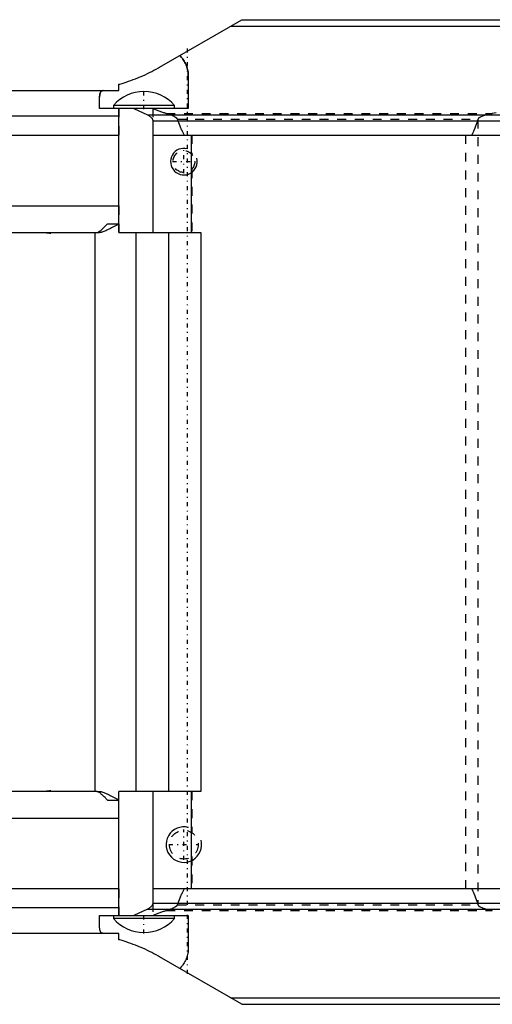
# Model space of a CAD drawing. Extents: x -565 to 345, y -109 to 109.
# Tile 2 of 19: x -441 to -387, y -56 to 56. Entities that reach past the tile are written whole.
import ezdxf

# ---------------------------------------------------------------- set-up
doc = ezdxf.new("R2010")
doc.units = 0
doc.linetypes.add('CENTER', pattern=[1.5, 0.45, -0.5, 0.05, -0.5])
doc.linetypes.add('DASHED', pattern=[2, 1, -1])
for name, color, linetype in [('AM_0', 7, 'CONTINUOUS'), ('AM_10', 7, 'CONTINUOUS'), ('AM_3', 7, 'DASHED'), ('AM_7', 7, 'CENTER')]:
    doc.layers.add(name, color=color, linetype=linetype)

msp = doc.modelspace()

# ---------------------------------------------------------------- linework, layer by layer
at = {"layer": 'AM_0', "color": 7, "linetype": 'CONTINUOUS'}
for p, q in [((-424.76, 50.14), (-415.47, 55.5)), ((-416.72, 54.78), (-318.97, 54.78)), ((-415.47, 55.5), (-319.93, 55.5)), ((-421.5, 49.14), (-421.5, 45.5)), ((-429.33, 47.5), (-429.33, 48.22)), ((-527.54, 47.5), (-429.33, 47.5)), ((-431.5, 45.5), (-431.5, 46.76)), ((-429.95, 45.84), (-429.95, 45.5)), ((-423.05, 45.84), (-429.95, 45.84)), ((-423.05, 45.5), (-423.05, 45.84)), ((-429.33, 44.64), (-483.5, 44.64)), ((-421.5, 45.5), (-431.5, 45.5)), ((-429.33, 31.5), (-429.33, 45.5)), ((-427.64, 45.5), (-426.12, 44.79)), ((-426.12, 44.79), (-319.59, 44.79)), ((-425.51, 44.09), (-320.14, 44.09)), ((-425.51, 44.09), (-425.51, 31.5)), ((-531, 42.5), (-429.33, 42.5)), ((-425.51, 42.5), (-320.14, 42.5)), ((-421.19, 42.5), (-421.19, 31.5)), ((-500, 34.5), (-429.33, 34.5)), ((-430.61, 32.5), (-429.33, 32.5)), ((-486.7, 31.5), (-431.83, 31.5)), ((-437, 31.42), (-437, 31.5)), ((-432, -31.5), (-432, 31.5)), ((-429.33, 31.5), (-420.1, 31.5)), ((-427.42, 31.5), (-427.42, -31.5)), ((-423.75, 31.5), (-423.75, -31.5)), ((-420.1, 31.5), (-420.1, -31.5)), ((-431.83, -31.5), (-486.7, -31.5)), ((-437, -31.5), (-437, -31.42)), ((-429.33, -45.5), (-429.33, -31.5)), ((-420.1, -31.5), (-429.33, -31.5)), ((-425.51, -31.5), (-425.51, -44.09)), ((-421.19, -31.5), (-421.19, -42.5)), ((-430.61, -32.5), (-429.33, -32.5)), ((-500, -34.5), (-429.33, -34.5)), ((-429.33, -42.5), (-531, -42.5)), ((-320.14, -42.5), (-425.51, -42.5)), ((-425.51, -44.09), (-320.14, -44.09)), ((-429.33, -44.64), (-483.5, -44.64)), ((-431.5, -46.76), (-431.5, -45.5)), ((-431.5, -45.5), (-421.5, -45.5)), ((-429.95, -45.5), (-429.95, -45.84)), ((-426.12, -44.79), (-427.64, -45.5)), ((-426.12, -44.79), (-319.59, -44.79)), ((-423.05, -45.84), (-423.05, -45.5)), ((-421.5, -45.5), (-421.5, -49.14)), ((-423.05, -45.84), (-429.95, -45.84)), ((-429.33, -47.5), (-527.54, -47.5)), ((-429.33, -48.22), (-429.33, -47.5)), ((-415.47, -55.5), (-424.76, -50.14)), ((-416.72, -54.78), (-318.97, -54.78)), ((-415.47, -55.5), (-319.93, -55.5))]:
    msp.add_line(p, q, dxfattribs=at)
for points in [[(-422.46, 51.46, 0), (-422.41, 51.41, 0), (-422.31, 51.29, 0), (-422.21, 51.17, 0), (-422.16, 51.11, 0), (-422.12, 51.05, 0), (-422.03, 50.93, 0), (-421.95, 50.81, 0), (-421.88, 50.68, 0), (-421.82, 50.55, 0), (-421.76, 50.42, 0), (-421.73, 50.35, 0), (-421.7, 50.29, 0), (-421.66, 50.15, 0), (-421.62, 50.02, 0), (-421.58, 49.88, 0), (-421.55, 49.75, 0), (-421.53, 49.61, 0), (-421.52, 49.54, 0), (-421.52, 49.48, 0), (-421.51, 49.34, 0), (-421.5, 49.21, 0), (-421.5, 49.14, 0)], [(-429.33, 48.22, 0), (-429.21, 48.25, 0), (-428.97, 48.32, 0), (-428.73, 48.4, 0), (-428.61, 48.43, 0), (-428.49, 48.47, 0), (-428.24, 48.56, 0), (-427.98, 48.65, 0), (-427.72, 48.74, 0), (-427.45, 48.84, 0), (-427.18, 48.95, 0), (-427.04, 49.01, 0), (-426.91, 49.07, 0), (-426.64, 49.18, 0), (-426.37, 49.3, 0), (-426.11, 49.42, 0), (-425.86, 49.55, 0), (-425.62, 49.67, 0), (-425.49, 49.73, 0), (-425.37, 49.8, 0), (-425.12, 49.93, 0), (-424.88, 50.07, 0), (-424.76, 50.14, 0)], [(-431.5, 46.76, 0), (-431.5, 46.8, 0), (-431.5, 46.87, 0), (-431.49, 46.94, 0), (-431.49, 46.97, 0), (-431.49, 47.01, 0), (-431.48, 47.07, 0), (-431.47, 47.13, 0), (-431.45, 47.18, 0), (-431.44, 47.23, 0), (-431.42, 47.28, 0), (-431.41, 47.3, 0), (-431.4, 47.32, 0), (-431.37, 47.36, 0), (-431.35, 47.4, 0), (-431.31, 47.43, 0), (-431.28, 47.45, 0), (-431.24, 47.47, 0), (-431.22, 47.48, 0), (-431.2, 47.48, 0), (-431.16, 47.49, 0), (-431.12, 47.5, 0), (-431.09, 47.5, 0)], [(-426.12, 44.79, 0), (-426.09, 44.78, 0), (-426.03, 44.74, 0), (-425.97, 44.71, 0), (-425.94, 44.69, 0), (-425.91, 44.68, 0), (-425.86, 44.64, 0), (-425.81, 44.6, 0), (-425.77, 44.57, 0), (-425.73, 44.53, 0), (-425.69, 44.49, 0), (-425.67, 44.47, 0), (-425.65, 44.45, 0), (-425.62, 44.41, 0), (-425.6, 44.38, 0), (-425.6, 44.38, 0), (-425.6, 44.37, 0), (-425.59, 44.37, 0), (-425.59, 44.36, 0), (-425.59, 44.36, 0), (-425.58, 44.35, 0), (-425.58, 44.34, 0), (-425.58, 44.34, 0), (-425.57, 44.33, 0), (-425.57, 44.33, 0), (-425.57, 44.32, 0), (-425.56, 44.31, 0), (-425.56, 44.31, 0), (-425.56, 44.3, 0), (-425.55, 44.29, 0), (-425.55, 44.29, 0), (-425.55, 44.28, 0), (-425.55, 44.28, 0), (-425.55, 44.27, 0), (-425.54, 44.27, 0), (-425.54, 44.26, 0), (-425.54, 44.25, 0), (-425.54, 44.24, 0), (-425.53, 44.24, 0), (-425.53, 44.24, 0), (-425.53, 44.23, 0), (-425.53, 44.22, 0), (-425.53, 44.22, 0), (-425.53, 44.22, 0), (-425.53, 44.21, 0), (-425.52, 44.2, 0), (-425.52, 44.2, 0), (-425.52, 44.19, 0), (-425.52, 44.19, 0), (-425.52, 44.18, 0), (-425.52, 44.17, 0), (-425.52, 44.17, 0), (-425.51, 44.16, 0), (-425.51, 44.16, 0), (-425.51, 44.15, 0), (-425.51, 44.14, 0), (-425.51, 44.14, 0), (-425.51, 44.13, 0), (-425.51, 44.12, 0), (-425.51, 44.12, 0), (-425.51, 44.11, 0), (-425.51, 44.11, 0), (-425.51, 44.1, 0), (-425.51, 44.09, 0), (-425.51, 44.09, 0)], [(-431.83, 31.5, 0), (-431.81, 31.5, 0), (-431.77, 31.51, 0), (-431.72, 31.52, 0), (-431.7, 31.53, 0), (-431.67, 31.55, 0), (-431.62, 31.58, 0), (-431.56, 31.61, 0), (-431.5, 31.65, 0), (-431.44, 31.7, 0), (-431.37, 31.75, 0), (-431.34, 31.78, 0), (-431.3, 31.81, 0), (-431.23, 31.88, 0), (-431.15, 31.95, 0), (-431.07, 32.02, 0), (-430.99, 32.1, 0), (-430.91, 32.18, 0), (-430.87, 32.22, 0), (-430.82, 32.27, 0), (-430.74, 32.36, 0), (-430.65, 32.45, 0), (-430.61, 32.5, 0)], [(-438, 31.5, 0), (-437.84, 31.5, 0), (-437.5, 31.48, 0), (-437.17, 31.44, 0), (-437, 31.42, 0)], [(-437, -31.42, 0), (-437.17, -31.44, 0), (-437.5, -31.48, 0), (-437.84, -31.5, 0), (-438, -31.5, 0)], [(-430.61, -32.5, 0), (-430.65, -32.45, 0), (-430.73, -32.37, 0), (-430.81, -32.28, 0), (-430.85, -32.24, 0), (-430.89, -32.2, 0), (-430.98, -32.11, 0), (-431.06, -32.04, 0), (-431.13, -31.96, 0), (-431.21, -31.89, 0), (-431.28, -31.83, 0), (-431.32, -31.8, 0), (-431.36, -31.77, 0), (-431.42, -31.71, 0), (-431.49, -31.66, 0), (-431.55, -31.62, 0), (-431.61, -31.58, 0), (-431.67, -31.55, 0), (-431.7, -31.54, 0), (-431.72, -31.53, 0), (-431.77, -31.51, 0), (-431.81, -31.5, 0), (-431.83, -31.5, 0)], [(-425.51, -44.09, 0), (-425.51, -44.09, 0), (-425.51, -44.1, 0), (-425.51, -44.11, 0), (-425.51, -44.11, 0), (-425.51, -44.12, 0), (-425.51, -44.12, 0), (-425.51, -44.13, 0), (-425.51, -44.14, 0), (-425.51, -44.14, 0), (-425.51, -44.15, 0), (-425.51, -44.16, 0), (-425.51, -44.16, 0), (-425.52, -44.17, 0), (-425.52, -44.17, 0), (-425.52, -44.18, 0), (-425.52, -44.19, 0), (-425.52, -44.19, 0), (-425.52, -44.2, 0), (-425.52, -44.2, 0), (-425.53, -44.21, 0), (-425.53, -44.22, 0), (-425.53, -44.22, 0), (-425.53, -44.22, 0), (-425.53, -44.23, 0), (-425.53, -44.24, 0), (-425.53, -44.24, 0), (-425.54, -44.24, 0), (-425.54, -44.25, 0), (-425.54, -44.26, 0), (-425.54, -44.27, 0), (-425.55, -44.27, 0), (-425.55, -44.28, 0), (-425.55, -44.28, 0), (-425.55, -44.29, 0), (-425.55, -44.29, 0), (-425.56, -44.3, 0), (-425.56, -44.31, 0), (-425.56, -44.31, 0), (-425.57, -44.32, 0), (-425.57, -44.33, 0), (-425.57, -44.33, 0), (-425.58, -44.34, 0), (-425.58, -44.34, 0), (-425.58, -44.35, 0), (-425.59, -44.36, 0), (-425.59, -44.36, 0), (-425.59, -44.37, 0), (-425.6, -44.37, 0), (-425.6, -44.38, 0), (-425.6, -44.38, 0), (-425.61, -44.39, 0), (-425.61, -44.4, 0), (-425.62, -44.4, 0), (-425.62, -44.41, 0), (-425.62, -44.41, 0), (-425.63, -44.42, 0), (-425.63, -44.43, 0), (-425.65, -44.45, 0), (-425.67, -44.47, 0), (-425.69, -44.49, 0), (-425.73, -44.53, 0), (-425.77, -44.57, 0), (-425.81, -44.6, 0), (-425.86, -44.64, 0), (-425.91, -44.68, 0), (-425.94, -44.69, 0), (-425.97, -44.71, 0), (-426.03, -44.74, 0), (-426.09, -44.78, 0), (-426.12, -44.79, 0)], [(-431.09, -47.5, 0), (-431.12, -47.5, 0), (-431.16, -47.49, 0), (-431.21, -47.48, 0), (-431.23, -47.48, 0), (-431.24, -47.47, 0), (-431.28, -47.45, 0), (-431.31, -47.43, 0), (-431.35, -47.4, 0), (-431.37, -47.36, 0), (-431.4, -47.32, 0), (-431.41, -47.3, 0), (-431.42, -47.28, 0), (-431.44, -47.23, 0), (-431.45, -47.18, 0), (-431.47, -47.13, 0), (-431.48, -47.07, 0), (-431.49, -47.01, 0), (-431.49, -46.97, 0), (-431.49, -46.94, 0), (-431.5, -46.87, 0), (-431.5, -46.8, 0), (-431.5, -46.76, 0)], [(-424.76, -50.14, 0), (-424.88, -50.07, 0), (-425.12, -49.93, 0), (-425.37, -49.8, 0), (-425.49, -49.73, 0), (-425.62, -49.67, 0), (-425.86, -49.55, 0), (-426.11, -49.42, 0), (-426.37, -49.3, 0), (-426.64, -49.18, 0), (-426.91, -49.07, 0), (-427.04, -49.01, 0), (-427.18, -48.95, 0), (-427.45, -48.84, 0), (-427.72, -48.74, 0), (-427.98, -48.65, 0), (-428.24, -48.56, 0), (-428.49, -48.47, 0), (-428.61, -48.43, 0), (-428.73, -48.4, 0), (-428.97, -48.32, 0), (-429.21, -48.25, 0), (-429.33, -48.22, 0)], [(-421.5, -49.14, 0), (-421.5, -49.21, 0), (-421.51, -49.34, 0), (-421.52, -49.48, 0), (-421.52, -49.54, 0), (-421.53, -49.61, 0), (-421.55, -49.75, 0), (-421.58, -49.88, 0), (-421.62, -50.02, 0), (-421.66, -50.15, 0), (-421.7, -50.29, 0), (-421.73, -50.35, 0), (-421.76, -50.42, 0), (-421.82, -50.55, 0), (-421.88, -50.68, 0), (-421.95, -50.81, 0), (-422.03, -50.93, 0), (-422.12, -51.05, 0), (-422.16, -51.11, 0), (-422.21, -51.17, 0), (-422.31, -51.29, 0), (-422.41, -51.41, 0), (-422.46, -51.46, 0)]]:
    msp.add_polyline3d(points, dxfattribs=at)
for centre, start, end in [((-426.5, 42.8), 90.0287, 138.6338), ((-426.5, 42.8), 41.3662, 89.9713), ((-426.5, -42.8), 221.3662, 269.9713), ((-426.5, -42.8), 270.0287, 318.6338)]:
    msp.add_arc(centre, 4.6, start, end, dxfattribs=at)
at = {"layer": 'AM_10', "color": 7, "linetype": 'CONTINUOUS'}
for centre, radius in [((-422, 39.5), 1.5), ((-422, -37.5), 2)]:
    msp.add_arc(centre, radius, 75, 15, dxfattribs=at)
at = {"layer": 'AM_3', "color": 6, "linetype": 'DASHED'}
for p, q in [((-429.33, 45.5), (-429.33, 42.5)), ((-425.51, 45.5), (-425.51, 42.5)), ((-423.98, 44.92), (-387.22, 44.92)), ((-422.71, 44.27), (-388.84, 44.27)), ((-388.84, 44.27), (-388.85, 44.25)), ((-388.85, 44.25), (-388.85, -44.25)), ((-421.11, 42.5), (-421.11, 40.35)), ((-390.24, 42.5), (-390.24, -42.5)), ((-421.11, 38.65), (-421.11, 31.5)), ((-429.33, 34.5), (-429.33, 31.5)), ((-431.83, 31.5), (-431.52, 31.5)), ((-431.83, -31.5), (-431.52, -31.5)), ((-429.33, -34.5), (-429.33, -31.5)), ((-421.11, -31.5), (-421.11, -36.15)), ((-421.11, -38.85), (-421.11, -42.5)), ((-429.33, -42.5), (-429.33, -45.5)), ((-425.51, -44.09), (-425.51, -45.5)), ((-422.71, -44.27), (-388.84, -44.27)), ((-388.85, -44.25), (-388.84, -44.27)), ((-423.98, -44.92), (-387.22, -44.92))]:
    msp.add_line(p, q, dxfattribs=at)
for points in [[(-421.5, 49.14, 0), (-421.5, 49.21, 0), (-421.51, 49.34, 0), (-421.52, 49.48, 0), (-421.52, 49.54, 0), (-421.53, 49.61, 0), (-421.55, 49.75, 0), (-421.58, 49.88, 0), (-421.62, 50.02, 0), (-421.66, 50.15, 0), (-421.7, 50.29, 0), (-421.73, 50.35, 0), (-421.76, 50.42, 0), (-421.82, 50.55, 0), (-421.88, 50.68, 0), (-421.95, 50.81, 0), (-422.03, 50.93, 0), (-422.12, 51.05, 0), (-422.16, 51.11, 0), (-422.21, 51.17, 0), (-422.31, 51.29, 0), (-422.41, 51.41, 0), (-422.46, 51.46, 0)], [(-347.01, 51.12, 0), (-354.07, 50.16, 0), (-367.76, 48.15, 0), (-380.89, 46.02, 0), (-387.22, 44.92, 0)], [(-431.09, 47.5, 0), (-431.12, 47.5, 0), (-431.16, 47.49, 0), (-431.21, 47.48, 0), (-431.23, 47.48, 0), (-431.24, 47.47, 0), (-431.28, 47.45, 0), (-431.31, 47.43, 0), (-431.35, 47.4, 0), (-431.37, 47.36, 0), (-431.4, 47.32, 0), (-431.41, 47.3, 0), (-431.42, 47.28, 0), (-431.44, 47.23, 0), (-431.45, 47.18, 0), (-431.47, 47.13, 0), (-431.48, 47.07, 0), (-431.49, 47.01, 0), (-431.49, 46.97, 0), (-431.49, 46.94, 0), (-431.5, 46.87, 0), (-431.5, 46.8, 0), (-431.5, 46.76, 0)], [(-423.98, 44.92, 0), (-424.03, 44.93, 0), (-424.12, 44.96, 0), (-424.2, 44.99, 0), (-424.25, 45, 0), (-424.29, 45.01, 0), (-424.38, 45.04, 0), (-424.47, 45.07, 0), (-424.77, 45.19, 0), (-425.26, 45.39, 0), (-425.49, 45.5, 0)], [(-422.71, 44.27, 0), (-422.71, 44.27, 0), (-422.71, 44.27, 0), (-422.71, 44.27, 0), (-422.71, 44.27, 0), (-422.72, 44.27, 0), (-422.72, 44.28, 0), (-422.72, 44.28, 0), (-422.72, 44.29, 0), (-422.73, 44.3, 0), (-422.73, 44.3, 0), (-422.73, 44.31, 0), (-422.74, 44.32, 0), (-422.75, 44.33, 0), (-422.76, 44.34, 0), (-422.76, 44.35, 0), (-422.77, 44.36, 0), (-422.78, 44.37, 0), (-422.78, 44.37, 0), (-422.79, 44.38, 0), (-422.8, 44.39, 0), (-422.81, 44.4, 0), (-422.82, 44.41, 0), (-422.83, 44.42, 0), (-422.84, 44.42, 0), (-422.84, 44.43, 0), (-422.85, 44.43, 0), (-422.86, 44.44, 0), (-422.87, 44.45, 0), (-422.87, 44.45, 0), (-422.89, 44.46, 0), (-422.9, 44.47, 0), (-422.9, 44.47, 0), (-422.91, 44.47, 0), (-422.92, 44.48, 0), (-422.93, 44.49, 0), (-422.97, 44.51, 0), (-423.04, 44.55, 0), (-423.11, 44.59, 0), (-423.18, 44.62, 0), (-423.25, 44.65, 0), (-423.29, 44.67, 0), (-423.33, 44.69, 0), (-423.4, 44.72, 0), (-423.48, 44.75, 0), (-423.55, 44.77, 0), (-423.63, 44.8, 0), (-423.71, 44.83, 0), (-423.75, 44.84, 0), (-423.79, 44.85, 0), (-423.86, 44.88, 0), (-423.94, 44.9, 0), (-423.98, 44.92, 0)], [(-387.22, 44.92, 0), (-387.3, 44.9, 0), (-387.45, 44.87, 0), (-387.6, 44.84, 0), (-387.67, 44.82, 0), (-387.74, 44.81, 0), (-387.87, 44.78, 0), (-388, 44.74, 0), (-388.11, 44.71, 0), (-388.22, 44.67, 0), (-388.32, 44.64, 0), (-388.37, 44.62, 0), (-388.42, 44.6, 0), (-388.5, 44.56, 0), (-388.57, 44.52, 0), (-388.64, 44.48, 0), (-388.68, 44.46, 0), (-388.68, 44.46, 0), (-388.69, 44.45, 0), (-388.7, 44.45, 0), (-388.7, 44.44, 0), (-388.71, 44.44, 0), (-388.72, 44.43, 0), (-388.73, 44.42, 0), (-388.74, 44.42, 0), (-388.74, 44.41, 0), (-388.75, 44.41, 0), (-388.75, 44.4, 0), (-388.76, 44.4, 0), (-388.76, 44.39, 0), (-388.77, 44.39, 0), (-388.77, 44.38, 0), (-388.78, 44.38, 0), (-388.78, 44.37, 0), (-388.79, 44.37, 0), (-388.79, 44.36, 0), (-388.79, 44.36, 0), (-388.8, 44.35, 0), (-388.81, 44.34, 0), (-388.81, 44.34, 0), (-388.81, 44.33, 0), (-388.82, 44.33, 0), (-388.82, 44.32, 0), (-388.82, 44.32, 0), (-388.83, 44.31, 0), (-388.83, 44.3, 0), (-388.83, 44.3, 0), (-388.84, 44.29, 0), (-388.84, 44.29, 0), (-388.84, 44.28, 0), (-388.84, 44.28, 0), (-388.84, 44.27, 0), (-388.84, 44.27, 0)], [(-421.93, 42.5, 0), (-421.95, 42.53, 0), (-421.99, 42.6, 0), (-422.04, 42.67, 0), (-422.06, 42.71, 0), (-422.08, 42.75, 0), (-422.12, 42.83, 0), (-422.17, 42.91, 0), (-422.21, 43, 0), (-422.25, 43.09, 0), (-422.3, 43.19, 0), (-422.32, 43.23, 0), (-422.34, 43.28, 0), (-422.39, 43.39, 0), (-422.43, 43.49, 0), (-422.58, 43.89, 0), (-422.71, 44.27, 0)], [(-388.85, 44.25, 0), (-388.97, 43.87, 0), (-389.1, 43.48, 0), (-389.14, 43.38, 0), (-389.18, 43.28, 0), (-389.2, 43.23, 0), (-389.22, 43.18, 0), (-389.26, 43.09, 0), (-389.3, 43, 0), (-389.33, 42.91, 0), (-389.37, 42.83, 0), (-389.41, 42.75, 0), (-389.43, 42.71, 0), (-389.45, 42.67, 0), (-389.49, 42.6, 0), (-389.53, 42.53, 0), (-389.55, 42.5, 0)], [(-429.33, 32.45, 0), (-429.41, 32.41, 0), (-429.56, 32.34, 0), (-429.72, 32.26, 0), (-429.79, 32.22, 0), (-429.86, 32.18, 0), (-430.01, 32.11, 0), (-430.15, 32.04, 0), (-430.29, 31.97, 0), (-430.42, 31.9, 0), (-430.55, 31.83, 0), (-430.62, 31.8, 0), (-430.68, 31.77, 0), (-430.8, 31.71, 0), (-430.92, 31.66, 0), (-431.03, 31.62, 0), (-431.13, 31.58, 0), (-431.23, 31.55, 0), (-431.28, 31.54, 0), (-431.32, 31.52, 0), (-431.4, 31.51, 0), (-431.48, 31.5, 0), (-431.52, 31.5, 0)], [(-431.52, -31.5, 0), (-431.48, -31.5, 0), (-431.41, -31.51, 0), (-431.32, -31.52, 0), (-431.28, -31.53, 0), (-431.24, -31.55, 0), (-431.14, -31.58, 0), (-431.04, -31.61, 0), (-430.94, -31.65, 0), (-430.82, -31.7, 0), (-430.7, -31.76, 0), (-430.64, -31.79, 0), (-430.57, -31.82, 0), (-430.44, -31.89, 0), (-430.3, -31.96, 0), (-430.16, -32.03, 0), (-430.02, -32.11, 0), (-429.87, -32.18, 0), (-429.79, -32.22, 0), (-429.72, -32.26, 0), (-429.56, -32.34, 0), (-429.41, -32.41, 0), (-429.33, -32.45, 0)], [(-422.71, -44.27, 0), (-422.58, -43.89, 0), (-422.43, -43.49, 0), (-422.39, -43.39, 0), (-422.34, -43.28, 0), (-422.32, -43.23, 0), (-422.3, -43.19, 0), (-422.25, -43.09, 0), (-422.21, -43, 0), (-422.17, -42.91, 0), (-422.12, -42.83, 0), (-422.08, -42.75, 0), (-422.06, -42.71, 0), (-422.04, -42.67, 0), (-421.99, -42.6, 0), (-421.95, -42.53, 0), (-421.93, -42.5, 0)], [(-389.55, -42.5, 0), (-389.53, -42.53, 0), (-389.49, -42.6, 0), (-389.45, -42.67, 0), (-389.43, -42.71, 0), (-389.41, -42.75, 0), (-389.37, -42.83, 0), (-389.33, -42.91, 0), (-389.3, -43, 0), (-389.26, -43.09, 0), (-389.22, -43.18, 0), (-389.2, -43.23, 0), (-389.18, -43.28, 0), (-389.14, -43.38, 0), (-389.1, -43.48, 0), (-388.97, -43.87, 0), (-388.85, -44.25, 0)], [(-423.98, -44.92, 0), (-423.94, -44.9, 0), (-423.86, -44.88, 0), (-423.79, -44.85, 0), (-423.75, -44.84, 0), (-423.71, -44.83, 0), (-423.63, -44.8, 0), (-423.55, -44.77, 0), (-423.48, -44.75, 0), (-423.4, -44.72, 0), (-423.33, -44.69, 0), (-423.29, -44.67, 0), (-423.25, -44.65, 0), (-423.18, -44.62, 0), (-423.11, -44.59, 0), (-423.04, -44.55, 0), (-422.97, -44.51, 0), (-422.93, -44.49, 0), (-422.92, -44.48, 0), (-422.91, -44.47, 0), (-422.9, -44.47, 0), (-422.9, -44.47, 0), (-422.89, -44.46, 0), (-422.87, -44.45, 0), (-422.87, -44.45, 0), (-422.86, -44.44, 0), (-422.85, -44.43, 0), (-422.84, -44.43, 0), (-422.84, -44.42, 0), (-422.83, -44.42, 0), (-422.82, -44.41, 0), (-422.81, -44.4, 0), (-422.8, -44.39, 0), (-422.79, -44.38, 0), (-422.78, -44.37, 0), (-422.78, -44.37, 0), (-422.77, -44.36, 0), (-422.76, -44.35, 0), (-422.76, -44.34, 0), (-422.75, -44.33, 0), (-422.74, -44.32, 0), (-422.73, -44.31, 0), (-422.73, -44.3, 0), (-422.73, -44.3, 0), (-422.72, -44.29, 0), (-422.72, -44.28, 0), (-422.72, -44.28, 0), (-422.72, -44.27, 0), (-422.71, -44.27, 0), (-422.71, -44.27, 0), (-422.71, -44.27, 0), (-422.71, -44.27, 0), (-422.71, -44.27, 0)], [(-388.84, -44.27, 0), (-388.84, -44.27, 0), (-388.84, -44.28, 0), (-388.84, -44.28, 0), (-388.84, -44.29, 0), (-388.84, -44.29, 0), (-388.83, -44.3, 0), (-388.83, -44.3, 0), (-388.83, -44.31, 0), (-388.82, -44.32, 0), (-388.82, -44.32, 0), (-388.82, -44.33, 0), (-388.81, -44.33, 0), (-388.81, -44.34, 0), (-388.81, -44.34, 0), (-388.8, -44.35, 0), (-388.79, -44.36, 0), (-388.79, -44.36, 0), (-388.79, -44.37, 0), (-388.78, -44.37, 0), (-388.78, -44.38, 0), (-388.77, -44.38, 0), (-388.77, -44.39, 0), (-388.76, -44.39, 0), (-388.76, -44.4, 0), (-388.75, -44.4, 0), (-388.75, -44.41, 0), (-388.74, -44.41, 0), (-388.74, -44.42, 0), (-388.73, -44.42, 0), (-388.72, -44.43, 0), (-388.71, -44.44, 0), (-388.7, -44.44, 0), (-388.7, -44.45, 0), (-388.69, -44.45, 0), (-388.68, -44.46, 0), (-388.68, -44.46, 0), (-388.67, -44.47, 0), (-388.66, -44.48, 0), (-388.65, -44.48, 0), (-388.64, -44.48, 0), (-388.64, -44.49, 0), (-388.63, -44.49, 0), (-388.61, -44.5, 0), (-388.57, -44.52, 0), (-388.5, -44.56, 0), (-388.42, -44.6, 0), (-388.37, -44.62, 0), (-388.32, -44.64, 0), (-388.22, -44.67, 0), (-388.11, -44.71, 0), (-388, -44.74, 0), (-387.87, -44.78, 0), (-387.74, -44.81, 0), (-387.67, -44.82, 0), (-387.6, -44.84, 0), (-387.45, -44.87, 0), (-387.3, -44.9, 0), (-387.22, -44.92, 0)], [(-425.49, -45.5, 0), (-425.26, -45.39, 0), (-424.77, -45.19, 0), (-424.47, -45.07, 0), (-424.38, -45.04, 0), (-424.29, -45.01, 0), (-424.25, -45, 0), (-424.2, -44.99, 0), (-424.12, -44.96, 0), (-424.03, -44.93, 0), (-423.98, -44.92, 0)]]:
    msp.add_polyline3d(points, dxfattribs=at)
for centre, radius in [((-422, 39.5), 1.23), ((-422, -37.5), 1.62)]:
    msp.add_circle(centre, radius, dxfattribs=at)
at = {"layer": 'AM_7', "color": 4, "linetype": 'CENTER'}
for p, q in [((-421.63, 52.25), (-421.63, -52.25)), ((-421.62, 52.25), (-421.62, -52.25)), ((-426.5, 45.4), (-426.5, 47.5)), ((-422, 38.21), (-422, 40.79)), ((-423.29, 39.5), (-420.71, 39.5)), ((-422, -39.2), (-422, -35.8)), ((-423.7, -37.5), (-420.3, -37.5)), ((-426.5, -47.5), (-426.5, -45.4))]:
    msp.add_line(p, q, dxfattribs=at)

doc.saveas('drawing.dxf')
